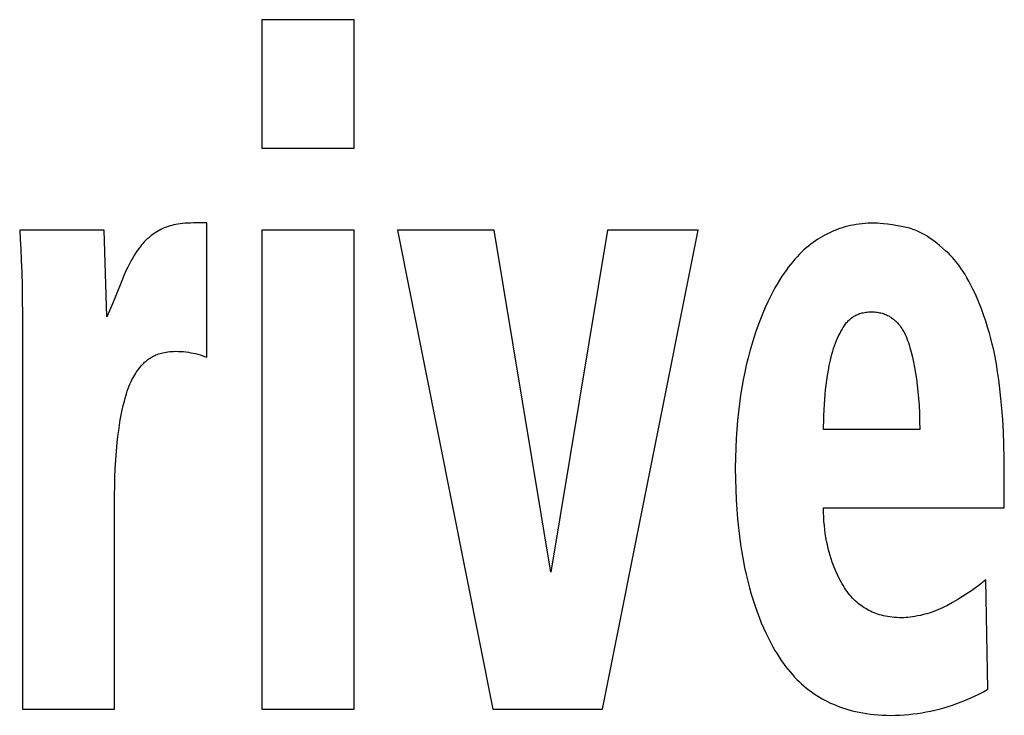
# Model space of a CAD drawing. Extents: x 0 to 841, y 0 to 594.
# Tile 9 of 121: x 143.457 to 144.685, y 357.593 to 358.461. Entities that reach past the tile are written whole.
import ezdxf

# ---------------------------------------------------------------- set-up
doc = ezdxf.new("R2010")
doc.units = 0
doc.header["$LTSCALE"] = 46.255
doc.layers.get('0').update_dxf_attribs({"linetype": 'CONTINUOUS'})

msp = doc.modelspace()

# ---------------------------------------------------------------- linework, layer by layer
at = {"color": 7, "linetype": 'CONTINUOUS'}
for p, q in [((143.7594, 358.4608), (143.7594, 358.3007)), ((143.8745, 358.4608), (143.7594, 358.4608)), ((143.8745, 358.3007), (143.8745, 358.4608)), ((143.7594, 358.3007), (143.8745, 358.3007)), ((143.6906, 358.2072), (143.6739, 358.2072)), ((143.6906, 358.0398), (143.6906, 358.2072)), ((143.5629, 358.1982), (143.4574, 358.1982)), ((143.5662, 358.0902), (143.5629, 358.1982)), ((143.7594, 358.1982), (143.7594, 357.6009)), ((143.8745, 358.1982), (143.7594, 358.1982)), ((143.8745, 357.6009), (143.8745, 358.1982)), ((143.9285, 358.1982), (144.0473, 357.6009)), ((144.0488, 358.1982), (143.9285, 358.1982)), ((144.1195, 357.7716), (144.0488, 358.1982)), ((144.1901, 358.1982), (144.1195, 357.7716)), ((144.1839, 357.6009), (144.3034, 358.1982)), ((144.3034, 358.1982), (144.1901, 358.1982)), ((143.5854, 358.1369), (143.5769, 358.1156)), ((143.4607, 358.0932), (143.4607, 357.6009)), ((144.4601, 357.967), (144.4613, 357.9877)), ((144.5795, 357.9497), (144.4596, 357.9497)), ((144.6849, 357.8517), (144.6849, 357.8948)), ((143.5758, 357.6009), (143.5758, 357.8679)), ((144.4596, 357.8517), (144.6849, 357.8517)), ((144.6646, 357.6255), (144.662, 357.7621)), ((143.4607, 357.6009), (143.5758, 357.6009)), ((143.7594, 357.6009), (143.8745, 357.6009)), ((144.0473, 357.6009), (144.1839, 357.6009))]:
    msp.add_line(p, q, dxfattribs=at)
for points in [[(143.6739, 358.2072), (143.6703, 358.2071), (143.6668, 358.207), (143.6636, 358.2068), (143.6605, 358.2065), (143.6575, 358.2061), (143.6547, 358.2057), (143.6521, 358.2052), (143.6496, 358.2047), (143.6472, 358.2041), (143.6449, 358.2035), (143.6427, 358.2028), (143.6406, 358.2021), (143.6387, 358.2014), (143.6368, 358.2006), (143.635, 358.1998), (143.6333, 358.1989)], [(144.5191, 358.2069), (144.5152, 358.2068), (144.5113, 358.2065), (144.5076, 358.2062), (144.5039, 358.2057), (144.5003, 358.2052), (144.4967, 358.2046), (144.4932, 358.2039), (144.4898, 358.2031), (144.4865, 358.2022), (144.4832, 358.2012), (144.4799, 358.2002), (144.4767, 358.199), (144.4735, 358.1978), (144.4704, 358.1965), (144.4673, 358.1951), (144.4643, 358.1937), (144.4613, 358.1921), (144.4583, 358.1904), (144.4553, 358.1887), (144.4524, 358.1868), (144.4495, 358.1849), (144.4466, 358.1828), (144.4437, 358.1807), (144.4408, 358.1784), (144.438, 358.176), (144.4352, 358.1735), (144.4323, 358.1708), (144.4295, 358.1681), (144.4267, 358.1651), (144.4239, 358.1621), (144.4211, 358.1589), (144.4183, 358.1555), (144.4155, 358.1519), (144.4128, 358.1481), (144.41, 358.1442), (144.4072, 358.14), (144.4045, 358.1357), (144.4017, 358.131), (144.3989, 358.1262), (144.3962, 358.1211), (144.3935, 358.1156)], [(144.5609, 358.2021), (144.5524, 358.2036), (144.5453, 358.2048), (144.5394, 358.2056), (144.5345, 358.2062), (144.5303, 358.2065), (144.5268, 358.2068), (144.5239, 358.2069), (144.5213, 358.207), (144.5191, 358.2069)], [(143.4574, 358.1982), (143.4582, 358.1871), (143.4589, 358.1744), (143.4594, 358.1606), (143.4599, 358.1455), (143.4603, 358.1293), (143.4605, 358.1118), (143.4607, 358.0932)], [(143.6333, 358.1989), (143.6312, 358.1978), (143.6292, 358.1967), (143.6272, 358.1954), (143.6252, 358.1941), (143.6233, 358.1928), (143.6214, 358.1914), (143.6196, 358.1899), (143.6178, 358.1884), (143.6161, 358.1868), (143.6143, 358.1852), (143.6127, 358.1835), (143.611, 358.1817), (143.6094, 358.1798), (143.6079, 358.1779), (143.6064, 358.1759), (143.6049, 358.1739)], [(144.616, 358.1685), (144.6118, 358.1724), (144.6079, 358.1759), (144.6043, 358.1791), (144.6008, 358.1819), (144.5975, 358.1844), (144.5944, 358.1867), (144.5914, 358.1888), (144.5886, 358.1906), (144.5858, 358.1923), (144.5832, 358.1938), (144.5807, 358.1951), (144.5782, 358.1963), (144.5759, 358.1974), (144.5736, 358.1984), (144.5713, 358.1992), (144.5691, 358.2), (144.567, 358.2007), (144.5649, 358.2012), (144.5629, 358.2017), (144.5609, 358.2021)], [(143.6049, 358.1739), (143.6027, 358.1707), (143.6006, 358.1674), (143.5985, 358.1639), (143.5964, 358.1602), (143.5943, 358.1562), (143.5921, 358.1519), (143.5899, 358.1473), (143.5877, 358.1424), (143.5854, 358.1369)], [(144.6645, 358.0761), (144.6617, 358.0848), (144.659, 358.0928), (144.6563, 358.1002), (144.6536, 358.1071), (144.651, 358.1134), (144.6484, 358.1193), (144.6459, 358.1248), (144.6433, 358.1298), (144.6409, 358.1345), (144.6384, 358.1388), (144.636, 358.1428), (144.6336, 358.1466), (144.6313, 358.1501), (144.629, 358.1533), (144.6268, 358.1563), (144.6245, 358.1591), (144.6224, 358.1617), (144.6202, 358.1642), (144.6181, 358.1664), (144.616, 358.1685)], [(143.5769, 358.1156), (143.5731, 358.1062), (143.5695, 358.0977), (143.5662, 358.0902)], [(144.3935, 358.1156), (144.3902, 358.1088), (144.387, 358.1017), (144.3839, 358.0945), (144.3809, 358.0872), (144.378, 358.0796), (144.3753, 358.0719), (144.3727, 358.0639), (144.3701, 358.0558), (144.3677, 358.0474), (144.3655, 358.0388), (144.3633, 358.03), (144.3613, 358.0209), (144.3594, 358.0116), (144.3577, 358.002), (144.3561, 357.9922), (144.3547, 357.982), (144.3534, 357.9715), (144.3523, 357.9608), (144.3514, 357.9496), (144.3506, 357.9382), (144.3501, 357.9263), (144.3498, 357.9141), (144.3496, 357.9015)], [(144.4857, 358.0793), (144.4865, 358.0805), (144.4874, 358.0817), (144.4883, 358.0829), (144.4893, 358.084), (144.4902, 358.085), (144.4912, 358.086), (144.4922, 358.0869), (144.4932, 358.0878), (144.4942, 358.0886), (144.4953, 358.0894), (144.4964, 358.0901), (144.4975, 358.0908), (144.4987, 358.0915), (144.4998, 358.0921), (144.501, 358.0927), (144.5023, 358.0932), (144.5036, 358.0937), (144.5049, 358.0942), (144.5063, 358.0946), (144.5077, 358.095), (144.5091, 358.0953), (144.5107, 358.0956), (144.5122, 358.0959), (144.5139, 358.0961), (144.5156, 358.0962), (144.5173, 358.0963), (144.5192, 358.0963)], [(144.5192, 358.0963), (144.521, 358.0963), (144.5229, 358.0962), (144.5246, 358.0961), (144.5263, 358.0959), (144.5279, 358.0956), (144.5295, 358.0953), (144.531, 358.095), (144.5325, 358.0946), (144.534, 358.0941), (144.5354, 358.0936), (144.5368, 358.0931), (144.5381, 358.0925), (144.5395, 358.0919), (144.5408, 358.0912), (144.542, 358.0905), (144.5433, 358.0897), (144.5445, 358.0889), (144.5457, 358.088), (144.5469, 358.0871), (144.5481, 358.0861), (144.5493, 358.085), (144.5504, 358.0839), (144.5516, 358.0827), (144.5527, 358.0814), (144.5538, 358.0801), (144.5549, 358.0787), (144.556, 358.0772), (144.5571, 358.0755), (144.5582, 358.0738), (144.5593, 358.072), (144.5603, 358.07), (144.5614, 358.068), (144.5624, 358.0657), (144.5634, 358.0633), (144.5644, 358.0608), (144.5654, 358.058), (144.5664, 358.0551), (144.5673, 358.0519)], [(144.4681, 358.0359), (144.469, 358.0398), (144.47, 358.0436), (144.471, 358.0472), (144.4721, 358.0507), (144.4733, 358.0541), (144.4745, 358.0573), (144.4757, 358.0605), (144.477, 358.0635), (144.4784, 358.0664), (144.4797, 358.0691), (144.4812, 358.0718), (144.4826, 358.0744), (144.4841, 358.0769), (144.4857, 358.0793)], [(144.6849, 357.8948), (144.6848, 357.9135), (144.6844, 357.9308), (144.6838, 357.9469), (144.6829, 357.9618), (144.6819, 357.9756), (144.6808, 357.9884), (144.6795, 358.0004), (144.6781, 358.0114), (144.6766, 358.0217), (144.675, 358.0312), (144.6734, 358.0401), (144.6717, 358.0484), (144.6699, 358.0561), (144.6682, 358.0632), (144.6663, 358.0699), (144.6645, 358.0761)], [(143.612, 358.0322), (143.6132, 358.0334), (143.6145, 358.0346), (143.6158, 358.0357), (143.6171, 358.0367), (143.6185, 358.0377), (143.6199, 358.0387), (143.6213, 358.0396), (143.6227, 358.0404), (143.6242, 358.0412), (143.6258, 358.0419), (143.6273, 358.0426), (143.629, 358.0433), (143.6306, 358.0439), (143.6324, 358.0444), (143.6342, 358.045), (143.636, 358.0454), (143.638, 358.0458), (143.64, 358.0462), (143.6421, 358.0465), (143.6444, 358.0467), (143.6467, 358.0469), (143.6491, 358.047), (143.6517, 358.0471)], [(143.6517, 358.0471), (143.655, 358.047), (143.6583, 358.0469), (143.6615, 358.0467), (143.6646, 358.0463), (143.6677, 358.0459), (143.6707, 358.0454), (143.6737, 358.0449), (143.6766, 358.0442), (143.6795, 358.0435), (143.6823, 358.0427), (143.6851, 358.0418), (143.6879, 358.0408), (143.6906, 358.0398)], [(144.5673, 358.0519), (144.5689, 358.0461), (144.5703, 358.04), (144.5717, 358.0336), (144.573, 358.027), (144.5743, 358.02), (144.5754, 358.0126), (144.5764, 358.0049), (144.5773, 357.9968), (144.578, 357.9883), (144.5786, 357.9794), (144.5791, 357.97), (144.5794, 357.9601), (144.5795, 357.9497)], [(144.4613, 357.9877), (144.4617, 357.9933), (144.4622, 357.9991), (144.4628, 358.005), (144.4636, 358.011), (144.4645, 358.0171), (144.4656, 358.0233), (144.4667, 358.0295), (144.4681, 358.0359)], [(143.5894, 357.9904), (143.5905, 357.9941), (143.5916, 357.9976), (143.5928, 358.0008), (143.594, 358.0039), (143.5952, 358.0068), (143.5965, 358.0096), (143.5978, 358.0122), (143.5991, 358.0147), (143.6004, 358.017), (143.6018, 358.0192), (143.6031, 358.0214), (143.6045, 358.0234), (143.606, 358.0253), (143.6074, 358.0272), (143.6089, 358.0289), (143.6104, 358.0306), (143.612, 358.0322)], [(143.579, 357.9334), (143.5798, 357.941), (143.5808, 357.9482), (143.5818, 357.9551), (143.5828, 357.9616), (143.584, 357.9679), (143.5852, 357.9738), (143.5866, 357.9796), (143.5879, 357.9851), (143.5894, 357.9904)], [(144.4596, 357.9497), (144.4596, 357.9539), (144.4598, 357.9596), (144.4601, 357.967)], [(143.5758, 357.8679), (143.5759, 357.8789), (143.5762, 357.8899), (143.5766, 357.9008), (143.5773, 357.9117), (143.5781, 357.9226), (143.579, 357.9334)], [(144.3496, 357.9015), (144.3498, 357.8878), (144.3501, 357.8746), (144.3507, 357.862), (144.3514, 357.8499), (144.3524, 357.8383), (144.3535, 357.8271), (144.3547, 357.8164), (144.3561, 357.8062), (144.3577, 357.7963), (144.3594, 357.7868), (144.3612, 357.7776), (144.3631, 357.7688), (144.3651, 357.7603), (144.3673, 357.7521), (144.3695, 357.7442), (144.3718, 357.7366), (144.3742, 357.7293), (144.3767, 357.7222), (144.3793, 357.7153), (144.382, 357.7086), (144.3847, 357.7022), (144.3876, 357.696), (144.3905, 357.69), (144.3934, 357.6841), (144.3964, 357.6785)], [(144.4828, 357.757), (144.4807, 357.7607), (144.4788, 357.7644), (144.477, 357.7682), (144.4752, 357.772), (144.4735, 357.7759), (144.4719, 357.7799), (144.4704, 357.784), (144.469, 357.7881), (144.4677, 357.7923), (144.4665, 357.7966), (144.4654, 357.8011), (144.4643, 357.8056), (144.4634, 357.8102), (144.4625, 357.8149), (144.4618, 357.8198), (144.4611, 357.8247), (144.4606, 357.8298), (144.4601, 357.8351), (144.4598, 357.8404), (144.4596, 357.846), (144.4596, 357.8517)], [(144.5543, 357.7148), (144.5511, 357.7149), (144.5481, 357.7151), (144.5451, 357.7154), (144.5423, 357.7158), (144.5395, 357.7162), (144.5369, 357.7167), (144.5343, 357.7173), (144.5318, 357.7179), (144.5294, 357.7186), (144.527, 357.7193), (144.5247, 357.7201), (144.5225, 357.721), (144.5203, 357.7219), (144.5182, 357.7229), (144.5161, 357.7239), (144.5141, 357.725), (144.5121, 357.7261), (144.5102, 357.7273), (144.5082, 357.7286), (144.5064, 357.7299), (144.5045, 357.7313), (144.5027, 357.7327), (144.5009, 357.7343), (144.4992, 357.7359), (144.4974, 357.7376), (144.4957, 357.7393), (144.494, 357.7412), (144.4923, 357.7431), (144.4907, 357.7452), (144.4891, 357.7473), (144.4875, 357.7496), (144.4859, 357.7519), (144.4843, 357.7544), (144.4828, 357.757)], [(144.662, 357.7621), (144.6579, 357.7588), (144.6535, 357.7554), (144.6489, 357.7519), (144.644, 357.7485), (144.6387, 357.7449), (144.633, 357.7413), (144.6269, 357.7375), (144.6203, 357.7337), (144.6131, 357.7296)], [(144.6131, 357.7296), (144.6105, 357.7283), (144.6079, 357.727), (144.6051, 357.7257), (144.6021, 357.7245), (144.5991, 357.7233), (144.5958, 357.7221), (144.5923, 357.721), (144.5885, 357.7198), (144.5843, 357.7187)], [(144.5843, 357.7187), (144.5804, 357.7177), (144.5768, 357.717), (144.5735, 357.7163), (144.5704, 357.7158), (144.5675, 357.7154), (144.5647, 357.7152), (144.562, 357.7149), (144.5593, 357.7148), (144.5568, 357.7148), (144.5543, 357.7148)], [(144.3964, 357.6785), (144.399, 357.6739), (144.4016, 357.6696), (144.4042, 357.6655), (144.4069, 357.6615), (144.4096, 357.6577), (144.4123, 357.6541), (144.415, 357.6505), (144.4178, 357.6472), (144.4207, 357.644), (144.4235, 357.6408), (144.4264, 357.6379), (144.4294, 357.635), (144.4323, 357.6322), (144.4354, 357.6296), (144.4384, 357.6271), (144.4415, 357.6246), (144.4447, 357.6223), (144.4479, 357.62), (144.4511, 357.6179), (144.4544, 357.6158), (144.4578, 357.6138), (144.4612, 357.612), (144.4647, 357.6101), (144.4683, 357.6084), (144.4719, 357.6068), (144.4756, 357.6053), (144.4793, 357.6038), (144.4832, 357.6024), (144.4872, 357.6011), (144.4912, 357.5999), (144.4953, 357.5988), (144.4996, 357.5978), (144.5039, 357.5968), (144.5084, 357.596), (144.513, 357.5952), (144.5177, 357.5946), (144.5226, 357.594), (144.5276, 357.5936), (144.5328, 357.5933), (144.5381, 357.5931), (144.5436, 357.593)], [(144.5436, 357.593), (144.5492, 357.5931), (144.5548, 357.5933), (144.5603, 357.5936), (144.5658, 357.5941), (144.5713, 357.5947), (144.5768, 357.5954), (144.5822, 357.5962), (144.5877, 357.5972), (144.5931, 357.5983), (144.5985, 357.5995), (144.6039, 357.6008), (144.6094, 357.6023), (144.6148, 357.604), (144.6203, 357.6057), (144.6257, 357.6077), (144.6312, 357.6097), (144.6367, 357.6119), (144.6422, 357.6143), (144.6477, 357.6169), (144.6533, 357.6196), (144.6589, 357.6225), (144.6646, 357.6255)]]:
    msp.add_lwpolyline(points, dxfattribs=at)

doc.saveas('drawing.dxf')
